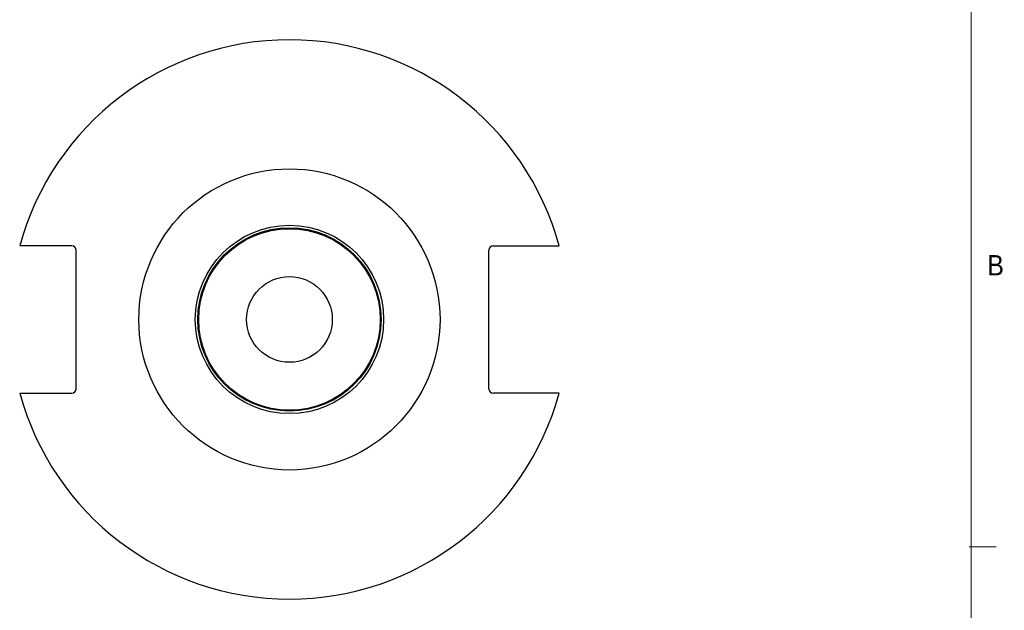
# Model space of a CAD drawing. Header units: inches. Extents: x 0.5 to 16.5, y 0.2 to 10.8.
# Tile 2 of 5: x 12 to 16.5, y 2.7 to 5.4. Entities that reach past the tile are written whole.
import ezdxf

# ---------------------------------------------------------------- set-up
doc = ezdxf.new("R2010")
doc.units = ezdxf.units.IN
doc.header["$MEASUREMENT"] = 0
doc.styles.add('SLDTEXTSTYLE2', font='GOTHIC.TTF', dxfattribs={"width": 0.913})

msp = doc.modelspace()

# ---------------------------------------------------------------- linework, layer by layer
at = {"color": 7, "linetype": 'Continuous', "lineweight": 18}
for p, q in [((16.375, 0.4), (16.375, 10.6)), ((16.3664664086, 2.95), (16.4914664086, 2.95))]:
    msp.add_line(p, q, dxfattribs=at)
at = {"color": 7, "linetype": 'Continuous', "lineweight": 25}
for p, q in [((12.0011221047, 4.3398018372), (11.9803788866, 4.3398018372)), ((12.2214939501, 4.3398018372), (12.0011221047, 4.3398018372)), ((14.1681606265, 4.3398018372), (14.4518658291, 4.3398018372)), ((14.4518658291, 4.3398018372), (14.4726090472, 4.3398018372)), ((12.2414939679, 3.6798018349), (12.2414939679, 4.3198018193)), ((14.1481606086, 3.6798018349), (14.1481606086, 4.3198018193)), ((11.9803788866, 3.659801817), (12.0011221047, 3.659801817)), ((12.0011221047, 3.659801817), (12.2214939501, 3.659801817)), ((14.4518658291, 3.659801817), (14.1681606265, 3.659801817)), ((14.4726090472, 3.659801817), (14.4518658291, 3.659801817))]:
    msp.add_line(p, q, dxfattribs=at)
for radius in [0.6955380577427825, 0.4349131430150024, 0.4233661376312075, 0.4192833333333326, 0.1979166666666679]:
    msp.add_circle((13.2264939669, 3.9998018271), radius, dxfattribs=at)
for centre, radius, start, end in [((13.2264939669, 3.9998018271), 1.291666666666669, 15.2615565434, 164.7384434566), ((12.2214939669, 4.3198018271), 0.0200000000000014, 0, 90), ((14.1681606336, 4.3198018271), 0.0200000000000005, 90, 180), ((13.2264939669, 3.9998018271), 1.291666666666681, 195.2615565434, 344.7384434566), ((12.2214939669, 3.6798018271), 0.0200000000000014, 270, 0), ((14.1681606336, 3.6798018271), 0.02, 180, 270)]:
    msp.add_arc(centre, radius, start, end, dxfattribs=at)

# ---------------------------------------------------------------- texts
at = {"color": 7, "linetype": 'Continuous', "lineweight": 0, "insert": (16.4502751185, 4.2969293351), "char_height": 0.09375, "attachment_point": 1, "style": 'SLDTEXTSTYLE2'}
msp.add_mtext('B', dxfattribs=at)

doc.saveas('drawing.dxf')
